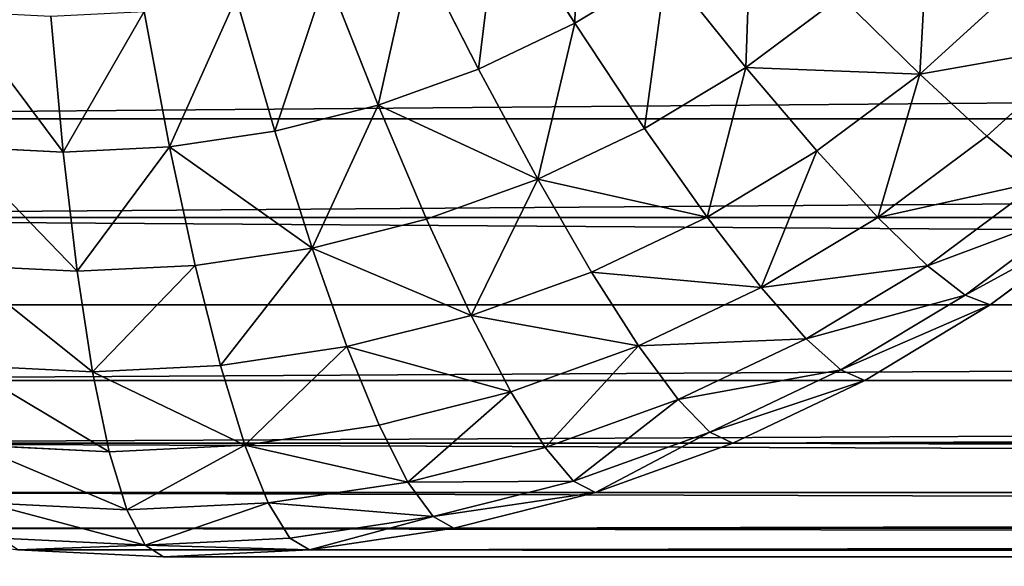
# Model space of a CAD drawing. Extents: x 34 to 1129, y -19 to 489.
# Tile 9 of 237: x 68.99 to 77.55, y 221.65 to 226.4. Entities that reach past the tile are written whole.
import ezdxf

# ---------------------------------------------------------------- set-up
doc = ezdxf.new("R2010")
doc.units = 0
doc.layers.get('0').update_dxf_attribs({"color": 13, "linetype": 'CONTINUOUS'})

# ---------------------------------------------------------------- blocks, each defined once
blk = doc.blocks.new('GROUP_6')
for p, q in [((17.4693, 4.6385, 3.5147), (16.9123, 5.6805, 2.4798)), ((16.6282, 4.2407, 3.5147), (16.1761, 5.3323, 2.4798)), ((15.7522, 3.9272, 3.5147), (15.4092, 5.0579, 2.4798)), ((18.2674, 5.1168, 3.5147), (17.4693, 4.6385, 3.5147)), ((18.8431, 4.2552, 4.6949), (18.2674, 5.1168, 3.5147)), ((21.0542, 4.9458, 6), (20.226, 4.1951, 6)), ((14.8497, 3.7011, 3.5147), (14.6191, 4.86, 2.4798)), ((19.6721, 4.8701, 4.6949), (18.8431, 4.2552, 4.6949)), ((20.226, 4.1951, 6), (19.6721, 4.8701, 4.6949)), ((13.9293, 3.5646, 3.5147), (13.8135, 4.7405, 2.4798)), ((13, 3.519, 3.5147), (13, 4.7005, 2.4798)), ((17.4693, 4.6385, 3.5147), (16.6282, 4.2407, 3.5147)), ((17.9578, 3.7246, 4.6949), (17.4693, 4.6385, 3.5147)), ((21.5457, 4.4543, 7.4078), (20.6669, 3.6578, 7.4078)), ((16.6282, 4.2407, 3.5147), (15.7522, 3.9272, 3.5147)), ((17.0248, 3.2833, 4.6949), (16.6282, 4.2407, 3.5147)), ((18.8431, 4.2552, 4.6949), (17.9578, 3.7246, 4.6949)), ((19.3281, 3.5293, 6), (18.8431, 4.2552, 4.6949)), ((20.226, 4.1951, 6), (19.3281, 3.5293, 6)), ((20.6669, 3.6578, 7.4078), (20.226, 4.1951, 6)), ((15.7522, 3.9272, 3.5147), (14.8497, 3.7011, 3.5147)), ((16.053, 2.9356, 4.6949), (15.7522, 3.9272, 3.5147)), ((3.8076, 3.8076, 12), (3.8076, 3.8076, 1118)), ((14.8497, 3.7011, 3.5147), (13.9293, 3.5646, 3.5147)), ((15.0518, 2.6848, 4.6949), (14.8497, 3.7011, 3.5147)), ((17.9578, 3.7246, 4.6949), (17.0248, 3.2833, 4.6949)), ((18.3694, 2.9546, 6), (17.9578, 3.7246, 4.6949)), ((20.6669, 3.6578, 7.4078), (19.7143, 2.9513, 7.4078)), ((20.9874, 3.2673, 8.8942), (20.6669, 3.6578, 7.4078)), ((13, 3.519, 3.5147), (12.0707, 3.5646, 3.5147)), ((13.9293, 3.5646, 3.5147), (13, 3.519, 3.5147)), ((13, 2.4828, 4.6949), (13, 3.519, 3.5147)), ((14.0309, 2.5334, 4.6949), (13.9293, 3.5646, 3.5147)), ((19.3281, 3.5293, 6), (18.3694, 2.9546, 6)), ((19.7143, 2.9513, 7.4078), (19.3281, 3.5293, 6)), ((17.0248, 3.2833, 4.6949), (16.053, 2.9356, 4.6949)), ((17.3589, 2.4767, 6), (17.0248, 3.2833, 4.6949)), ((20.9874, 3.2673, 8.8942), (19.995, 2.5313, 8.8942)), ((21.1819, 3.0303, 10.4337), (20.1653, 2.2764, 10.4337)), ((4.7529, 2.9509, 12), (4.7529, 2.9509, 1118)), ((16.053, 2.9356, 4.6949), (15.0518, 2.6848, 4.6949)), ((16.3064, 2.1001, 6), (16.053, 2.9356, 4.6949)), ((18.3694, 2.9546, 6), (17.3589, 2.4767, 6)), ((18.697, 2.3416, 7.4078), (18.3694, 2.9546, 6)), ((19.7143, 2.9513, 7.4078), (18.697, 2.3416, 7.4078)), ((19.995, 2.5313, 8.8942), (19.7143, 2.9513, 7.4078)), ((21.2471, 2.9509, 12), (20.2224, 2.1909, 12)), ((15.0518, 2.6848, 4.6949), (14.0309, 2.5334, 4.6949)), ((15.2222, 1.8285, 6), (15.0518, 2.6848, 4.6949)), ((13, 2.4828, 4.6949), (11.9691, 2.5334, 4.6949)), ((14.0309, 2.5334, 4.6949), (13, 2.4828, 4.6949)), ((13, 1.6096, 6), (13, 2.4828, 4.6949)), ((14.1165, 1.6645, 6), (14.0309, 2.5334, 4.6949)), ((19.995, 2.5313, 8.8942), (18.9352, 1.8961, 8.8942)), ((20.1653, 2.2764, 10.4337), (19.995, 2.5313, 8.8942)), ((17.3589, 2.4767, 6), (16.3064, 2.1001, 6)), ((17.6249, 1.8345, 7.4078), (17.3589, 2.4767, 6)), ((18.697, 2.3416, 7.4078), (17.6249, 1.8345, 7.4078)), ((18.9352, 1.8961, 8.8942), (18.697, 2.3416, 7.4078)), ((20.1653, 2.2764, 10.4337), (19.0797, 1.6257, 10.4337)), ((20.2224, 2.1909, 12), (20.1653, 2.2764, 10.4337)), ((5.7776, 2.1909, 12), (5.7776, 2.1909, 1118)), ((20.2224, 2.1909, 12), (19.1282, 1.535, 12)), ((20.2224, 2.1909, 12), (20.2224, 2.1909, 1118)), ((16.3064, 2.1001, 6), (15.2222, 1.8285, 6)), ((16.5082, 1.4349, 7.4078), (16.3064, 2.1001, 6)), ((18.9352, 1.8961, 8.8942), (17.8182, 1.3678, 8.8942)), ((19.0797, 1.6257, 10.4337), (18.9352, 1.8961, 8.8942)), ((15.2222, 1.8285, 6), (14.1165, 1.6645, 6)), ((15.3578, 1.1468, 7.4078), (15.2222, 1.8285, 6)), ((17.6249, 1.8345, 7.4078), (16.5082, 1.4349, 7.4078)), ((17.8182, 1.3678, 8.8942), (17.6249, 1.8345, 7.4078)), ((13, 1.6096, 6), (11.8835, 1.6645, 6)), ((14.1165, 1.6645, 6), (13, 1.6096, 6)), ((14.1846, 0.9727, 7.4078), (14.1165, 1.6645, 6)), ((13, 0.9145, 7.4078), (13, 1.6096, 6)), ((19.0797, 1.6257, 10.4337), (17.9356, 1.0845, 10.4337)), ((19.1282, 1.535, 12), (19.0797, 1.6257, 10.4337)), ((6.8718, 1.535, 12), (6.8718, 1.535, 1118)), ((19.1282, 1.535, 12), (17.9749, 0.9896, 12)), ((19.1282, 1.535, 12), (19.1282, 1.535, 1118)), ((16.5082, 1.4349, 7.4078), (15.3578, 1.1468, 7.4078)), ((16.6549, 0.9515, 8.8942), (16.5082, 1.4349, 7.4078)), ((17.8182, 1.3678, 8.8942), (16.6549, 0.9515, 8.8942)), ((17.9356, 1.0845, 10.4337), (17.8182, 1.3678, 8.8942)), ((15.3578, 1.1468, 7.4078), (14.1846, 0.9727, 7.4078)), ((15.4563, 0.6513, 8.8942), (15.3578, 1.1468, 7.4078)), ((17.9356, 1.0845, 10.4337), (16.7439, 0.6581, 10.4337)), ((17.9749, 0.9896, 12), (17.9356, 1.0845, 10.4337)), ((8.0251, 0.9896, 12), (8.0251, 0.9896, 1118)), ((13, 0.9145, 7.4078), (11.8154, 0.9727, 7.4078)), ((14.1846, 0.9727, 7.4078), (13, 0.9145, 7.4078)), ((14.2341, 0.47, 8.8942), (14.1846, 0.9727, 7.4078)), ((16.6549, 0.9515, 8.8942), (15.4563, 0.6513, 8.8942)), ((16.7439, 0.6581, 10.4337), (16.6549, 0.9515, 8.8942)), ((17.9749, 0.9896, 12), (16.7737, 0.5598, 12)), ((17.9749, 0.9896, 12), (17.9749, 0.9896, 1118)), ((13, 0.4094, 8.8942), (13, 0.9145, 7.4078)), ((15.4563, 0.6513, 8.8942), (14.2341, 0.47, 8.8942)), ((15.5161, 0.3506, 10.4337), (15.4563, 0.6513, 8.8942)), ((16.7439, 0.6581, 10.4337), (15.5161, 0.3506, 10.4337)), ((16.7737, 0.5598, 12), (16.7439, 0.6581, 10.4337)), ((9.2263, 0.5598, 12), (9.2263, 0.5598, 1118)), ((16.7737, 0.5598, 12), (15.5362, 0.2498, 12)), ((16.7737, 0.5598, 12), (16.7737, 0.5598, 1118)), ((13, 0.4094, 8.8942), (11.7659, 0.47, 8.8942)), ((14.2341, 0.47, 8.8942), (13, 0.4094, 8.8942)), ((14.2641, 0.1649, 10.4337), (14.2341, 0.47, 8.8942)), ((13, 0.1028, 10.4337), (13, 0.4094, 8.8942)), ((15.5161, 0.3506, 10.4337), (14.2641, 0.1649, 10.4337)), ((15.5362, 0.2498, 12), (15.5161, 0.3506, 10.4337)), ((10.4638, 0.2498, 12), (10.4638, 0.2498, 1118)), ((15.5362, 0.2498, 12), (14.2742, 0.0626, 12)), ((15.5362, 0.2498, 12), (15.5362, 0.2498, 1118)), ((13, 0.1028, 10.4337), (11.7359, 0.1649, 10.4337)), ((14.2641, 0.1649, 10.4337), (13, 0.1028, 10.4337)), ((13, 0, 12), (13, 0.1028, 10.4337)), ((14.2742, 0.0626, 12), (14.2641, 0.1649, 10.4337)), ((11.7258, 0.0626, 12), (11.7258, 0.0626, 1118)), ((13, 0, 12), (11.7258, 0.0626, 12)), ((14.2742, 0.0626, 12), (13, 0, 12)), ((13, 0, 12), (13, 0, 1118)), ((14.2742, 0.0626, 12), (14.2742, 0.0626, 1118))]:
    blk.add_line(p, q)
mesh = blk.add_polyface()
corners = [(17.6109, 6.0992, 2.4798), (17.4693, 4.6385, 3.5147), (16.9123, 5.6805, 2.4798), (18.2674, 5.1168, 3.5147)]
mesh.append_faces([[corners[k] for k in face] for face in [(0, 1, 2), (1, 0, 3)]], dxfattribs={"vtx0": -1})
mesh = blk.add_polyface()
corners = [(16.9123, 5.6805, 2.4798), (16.6282, 4.2407, 3.5147), (16.1761, 5.3323, 2.4798), (17.4693, 4.6385, 3.5147)]
mesh.append_faces([[corners[k] for k in face] for face in [(0, 1, 2), (1, 0, 3)]], dxfattribs={"vtx0": -1})
mesh = blk.add_polyface()
corners = [(19.0147, 5.6711, 3.5147), (18.8431, 4.2552, 4.6949), (18.2674, 5.1168, 3.5147), (19.6721, 4.8701, 4.6949)]
mesh.append_faces([[corners[k] for k in face] for face in [(0, 1, 2), (1, 0, 3)]], dxfattribs={"vtx0": -1})
mesh = blk.add_polyface()
corners = [(20.4368, 5.5632, 4.6949), (20.226, 4.1951, 6), (19.6721, 4.8701, 4.6949), (21.0542, 4.9458, 6)]
mesh.append_faces([[corners[k] for k in face] for face in [(0, 1, 2), (1, 0, 3)]], dxfattribs={"vtx0": -1})
mesh = blk.add_polyface()
corners = [(16.1761, 5.3323, 2.4798), (15.7522, 3.9272, 3.5147), (15.4092, 5.0579, 2.4798), (16.6282, 4.2407, 3.5147)]
mesh.append_faces([[corners[k] for k in face] for face in [(0, 1, 2), (1, 0, 3)]], dxfattribs={"vtx0": -1})
mesh = blk.add_polyface()
corners = [(15.4092, 5.0579, 2.4798), (14.8497, 3.7011, 3.5147), (14.6191, 4.86, 2.4798), (15.7522, 3.9272, 3.5147)]
mesh.append_faces([[corners[k] for k in face] for face in [(0, 1, 2), (1, 0, 3)]], dxfattribs={"vtx0": -1})
mesh = blk.add_polyface()
corners = [(18.2674, 5.1168, 3.5147), (17.9578, 3.7246, 4.6949), (17.4693, 4.6385, 3.5147), (18.8431, 4.2552, 4.6949)]
mesh.append_faces([[corners[k] for k in face] for face in [(0, 1, 2), (1, 0, 3)]], dxfattribs={"vtx0": -1})
mesh = blk.add_polyface()
corners = [(21.5457, 4.4543, 7.4078), (20.226, 4.1951, 6), (21.0542, 4.9458, 6), (20.6669, 3.6578, 7.4078)]
mesh.append_faces([[corners[k] for k in face] for face in [(0, 1, 2), (1, 0, 3)]], dxfattribs={"vtx0": -1})
mesh = blk.add_polyface()
corners = [(14.6191, 4.86, 2.4798), (13.9293, 3.5646, 3.5147), (13.8135, 4.7405, 2.4798), (14.8497, 3.7011, 3.5147)]
mesh.append_faces([[corners[k] for k in face] for face in [(0, 1, 2), (1, 0, 3)]], dxfattribs={"vtx0": -1})
mesh = blk.add_polyface()
corners = [(20.226, 4.1951, 6), (18.8431, 4.2552, 4.6949), (19.6721, 4.8701, 4.6949), (19.3281, 3.5293, 6)]
mesh.append_faces([[corners[k] for k in face] for face in [(0, 1, 2), (1, 0, 3)]], dxfattribs={"vtx0": -1})
mesh = blk.add_polyface()
corners = [(2.9509, 4.7529, 1118), (3.8076, 3.8076, 12), (3.8076, 3.8076, 1118), (2.9509, 4.7529, 12)]
mesh.append_faces([[corners[k] for k in face] for face in [(0, 1, 2), (1, 0, 3)]], dxfattribs={"vtx0": -1})
mesh = blk.add_polyface()
corners = [(12.1865, 4.7405, 2.4798), (13, 3.519, 3.5147), (12.0707, 3.5646, 3.5147), (13, 4.7005, 2.4798)]
mesh.append_faces([[corners[k] for k in face] for face in [(0, 1, 2), (1, 0, 3)]], dxfattribs={"vtx0": -1})
mesh = blk.add_polyface()
corners = [(13.8135, 4.7405, 2.4798), (13, 3.519, 3.5147), (13, 4.7005, 2.4798), (13.9293, 3.5646, 3.5147)]
mesh.append_faces([[corners[k] for k in face] for face in [(0, 1, 2), (1, 0, 3)]], dxfattribs={"vtx0": -1})
mesh = blk.add_polyface()
corners = [(17.4693, 4.6385, 3.5147), (17.0248, 3.2833, 4.6949), (16.6282, 4.2407, 3.5147), (17.9578, 3.7246, 4.6949)]
mesh.append_faces([[corners[k] for k in face] for face in [(0, 1, 2), (1, 0, 3)]], dxfattribs={"vtx0": -1})
mesh = blk.add_polyface()
corners = [(21.5457, 4.4543, 7.4078), (20.9874, 3.2673, 8.8942), (20.6669, 3.6578, 7.4078), (21.9029, 4.0971, 8.8942)]
mesh.append_faces([[corners[k] for k in face] for face in [(0, 1, 2), (1, 0, 3)]], dxfattribs={"vtx0": -1})
mesh = blk.add_polyface()
corners = [(17.0248, 3.2833, 4.6949), (15.7522, 3.9272, 3.5147), (16.6282, 4.2407, 3.5147), (16.053, 2.9356, 4.6949)]
mesh.append_faces([[corners[k] for k in face] for face in [(0, 1, 2), (1, 0, 3)]], dxfattribs={"vtx0": -1})
mesh = blk.add_polyface()
corners = [(18.8431, 4.2552, 4.6949), (18.3694, 2.9546, 6), (17.9578, 3.7246, 4.6949), (19.3281, 3.5293, 6)]
mesh.append_faces([[corners[k] for k in face] for face in [(0, 1, 2), (1, 0, 3)]], dxfattribs={"vtx0": -1})
mesh = blk.add_polyface()
corners = [(20.226, 4.1951, 6), (19.7143, 2.9513, 7.4078), (19.3281, 3.5293, 6), (20.6669, 3.6578, 7.4078)]
mesh.append_faces([[corners[k] for k in face] for face in [(0, 1, 2), (1, 0, 3)]], dxfattribs={"vtx0": -1})
mesh = blk.add_polyface()
corners = [(15.7522, 3.9272, 3.5147), (15.0518, 2.6848, 4.6949), (14.8497, 3.7011, 3.5147), (16.053, 2.9356, 4.6949)]
mesh.append_faces([[corners[k] for k in face] for face in [(0, 1, 2), (1, 0, 3)]], dxfattribs={"vtx0": -1})
mesh = blk.add_polyface()
corners = [(4.7529, 2.9509, 12), (3.8076, 3.8076, 1118), (3.8076, 3.8076, 12), (4.7529, 2.9509, 1118)]
mesh.append_faces([[corners[k] for k in face] for face in [(0, 1, 2), (1, 0, 3)]], dxfattribs={"vtx0": -1})
mesh = blk.add_polyface()
corners = [(15.0518, 2.6848, 4.6949), (13.9293, 3.5646, 3.5147), (14.8497, 3.7011, 3.5147), (14.0309, 2.5334, 4.6949)]
mesh.append_faces([[corners[k] for k in face] for face in [(0, 1, 2), (1, 0, 3)]], dxfattribs={"vtx0": -1})
mesh = blk.add_polyface()
corners = [(18.3694, 2.9546, 6), (17.0248, 3.2833, 4.6949), (17.9578, 3.7246, 4.6949), (17.3589, 2.4767, 6)]
mesh.append_faces([[corners[k] for k in face] for face in [(0, 1, 2), (1, 0, 3)]], dxfattribs={"vtx0": -1})
mesh = blk.add_polyface()
corners = [(20.9874, 3.2673, 8.8942), (19.7143, 2.9513, 7.4078), (20.6669, 3.6578, 7.4078), (19.995, 2.5313, 8.8942)]
mesh.append_faces([[corners[k] for k in face] for face in [(0, 1, 2), (1, 0, 3)]], dxfattribs={"vtx0": -1})
mesh = blk.add_polyface()
corners = [(13, 2.4828, 4.6949), (12.0707, 3.5646, 3.5147), (13, 3.519, 3.5147), (11.9691, 2.5334, 4.6949)]
mesh.append_faces([[corners[k] for k in face] for face in [(0, 1, 2), (1, 0, 3)]], dxfattribs={"vtx0": -1})
mesh = blk.add_polyface()
corners = [(13.9293, 3.5646, 3.5147), (13, 2.4828, 4.6949), (13, 3.519, 3.5147), (14.0309, 2.5334, 4.6949)]
mesh.append_faces([[corners[k] for k in face] for face in [(0, 1, 2), (1, 0, 3)]], dxfattribs={"vtx0": -1})
mesh = blk.add_polyface()
corners = [(19.3281, 3.5293, 6), (18.697, 2.3416, 7.4078), (18.3694, 2.9546, 6), (19.7143, 2.9513, 7.4078)]
mesh.append_faces([[corners[k] for k in face] for face in [(0, 1, 2), (1, 0, 3)]], dxfattribs={"vtx0": -1})
mesh = blk.add_polyface()
corners = [(17.0248, 3.2833, 4.6949), (16.3064, 2.1001, 6), (16.053, 2.9356, 4.6949), (17.3589, 2.4767, 6)]
mesh.append_faces([[corners[k] for k in face] for face in [(0, 1, 2), (1, 0, 3)]], dxfattribs={"vtx0": -1})
mesh = blk.add_polyface()
corners = [(21.1819, 3.0303, 10.4337), (19.995, 2.5313, 8.8942), (20.9874, 3.2673, 8.8942), (20.1653, 2.2764, 10.4337)]
mesh.append_faces([[corners[k] for k in face] for face in [(0, 1, 2), (1, 0, 3)]], dxfattribs={"vtx0": -1})
mesh = blk.add_polyface()
corners = [(21.2471, 2.9509, 12), (20.1653, 2.2764, 10.4337), (21.1819, 3.0303, 10.4337), (20.2224, 2.1909, 12)]
mesh.append_faces([[corners[k] for k in face] for face in [(0, 1, 2), (1, 0, 3)]], dxfattribs={"vtx0": -1})
mesh = blk.add_polyface()
corners = [(5.7776, 2.1909, 1118), (4.7529, 2.9509, 12), (5.7776, 2.1909, 12), (4.7529, 2.9509, 1118)]
mesh.append_faces([[corners[k] for k in face] for face in [(0, 1, 2), (1, 0, 3)]], dxfattribs={"vtx0": -1})
mesh = blk.add_polyface()
corners = [(16.3064, 2.1001, 6), (15.0518, 2.6848, 4.6949), (16.053, 2.9356, 4.6949), (15.2222, 1.8285, 6)]
mesh.append_faces([[corners[k] for k in face] for face in [(0, 1, 2), (1, 0, 3)]], dxfattribs={"vtx0": -1})
mesh = blk.add_polyface()
corners = [(18.697, 2.3416, 7.4078), (17.3589, 2.4767, 6), (18.3694, 2.9546, 6), (17.6249, 1.8345, 7.4078)]
mesh.append_faces([[corners[k] for k in face] for face in [(0, 1, 2), (1, 0, 3)]], dxfattribs={"vtx0": -1})
mesh = blk.add_polyface()
corners = [(19.995, 2.5313, 8.8942), (18.697, 2.3416, 7.4078), (19.7143, 2.9513, 7.4078), (18.9352, 1.8961, 8.8942)]
mesh.append_faces([[corners[k] for k in face] for face in [(0, 1, 2), (1, 0, 3)]], dxfattribs={"vtx0": -1})
mesh = blk.add_polyface()
corners = [(21.2471, 2.9509, 1118), (20.2224, 2.1909, 12), (21.2471, 2.9509, 12), (20.2224, 2.1909, 1118)]
mesh.append_faces([[corners[k] for k in face] for face in [(0, 1, 2), (1, 0, 3)]], dxfattribs={"vtx0": -1})
mesh = blk.add_polyface()
corners = [(15.0518, 2.6848, 4.6949), (14.1165, 1.6645, 6), (14.0309, 2.5334, 4.6949), (15.2222, 1.8285, 6)]
mesh.append_faces([[corners[k] for k in face] for face in [(0, 1, 2), (1, 0, 3)]], dxfattribs={"vtx0": -1})
mesh = blk.add_polyface()
corners = [(13, 1.6096, 6), (11.9691, 2.5334, 4.6949), (13, 2.4828, 4.6949), (11.8835, 1.6645, 6)]
mesh.append_faces([[corners[k] for k in face] for face in [(0, 1, 2), (1, 0, 3)]], dxfattribs={"vtx0": -1})
mesh = blk.add_polyface()
corners = [(14.0309, 2.5334, 4.6949), (13, 1.6096, 6), (13, 2.4828, 4.6949), (14.1165, 1.6645, 6)]
mesh.append_faces([[corners[k] for k in face] for face in [(0, 1, 2), (1, 0, 3)]], dxfattribs={"vtx0": -1})
mesh = blk.add_polyface()
corners = [(20.1653, 2.2764, 10.4337), (18.9352, 1.8961, 8.8942), (19.995, 2.5313, 8.8942), (19.0797, 1.6257, 10.4337)]
mesh.append_faces([[corners[k] for k in face] for face in [(0, 1, 2), (1, 0, 3)]], dxfattribs={"vtx0": -1})
mesh = blk.add_polyface()
corners = [(17.6249, 1.8345, 7.4078), (16.3064, 2.1001, 6), (17.3589, 2.4767, 6), (16.5082, 1.4349, 7.4078)]
mesh.append_faces([[corners[k] for k in face] for face in [(0, 1, 2), (1, 0, 3)]], dxfattribs={"vtx0": -1})
mesh = blk.add_polyface()
corners = [(18.9352, 1.8961, 8.8942), (17.6249, 1.8345, 7.4078), (18.697, 2.3416, 7.4078), (17.8182, 1.3678, 8.8942)]
mesh.append_faces([[corners[k] for k in face] for face in [(0, 1, 2), (1, 0, 3)]], dxfattribs={"vtx0": -1})
mesh = blk.add_polyface()
corners = [(20.2224, 2.1909, 12), (19.0797, 1.6257, 10.4337), (20.1653, 2.2764, 10.4337), (19.1282, 1.535, 12)]
mesh.append_faces([[corners[k] for k in face] for face in [(0, 1, 2), (1, 0, 3)]], dxfattribs={"vtx0": -1})
mesh = blk.add_polyface()
corners = [(6.8718, 1.535, 12), (5.7776, 2.1909, 1118), (5.7776, 2.1909, 12), (6.8718, 1.535, 1118)]
mesh.append_faces([[corners[k] for k in face] for face in [(0, 1, 2), (1, 0, 3)]], dxfattribs={"vtx0": -1})
mesh = blk.add_polyface()
corners = [(20.2224, 2.1909, 12), (19.1282, 1.535, 1118), (19.1282, 1.535, 12), (20.2224, 2.1909, 1118)]
mesh.append_faces([[corners[k] for k in face] for face in [(0, 1, 2), (1, 0, 3)]], dxfattribs={"vtx0": -1})
mesh = blk.add_polyface()
corners = [(16.5082, 1.4349, 7.4078), (15.2222, 1.8285, 6), (16.3064, 2.1001, 6), (15.3578, 1.1468, 7.4078)]
mesh.append_faces([[corners[k] for k in face] for face in [(0, 1, 2), (1, 0, 3)]], dxfattribs={"vtx0": -1})
mesh = blk.add_polyface()
corners = [(19.0797, 1.6257, 10.4337), (17.8182, 1.3678, 8.8942), (18.9352, 1.8961, 8.8942), (17.9356, 1.0845, 10.4337)]
mesh.append_faces([[corners[k] for k in face] for face in [(0, 1, 2), (1, 0, 3)]], dxfattribs={"vtx0": -1})
mesh = blk.add_polyface()
corners = [(15.2222, 1.8285, 6), (14.1846, 0.9727, 7.4078), (14.1165, 1.6645, 6), (15.3578, 1.1468, 7.4078)]
mesh.append_faces([[corners[k] for k in face] for face in [(0, 1, 2), (1, 0, 3)]], dxfattribs={"vtx0": -1})
mesh = blk.add_polyface()
corners = [(17.6249, 1.8345, 7.4078), (16.6549, 0.9515, 8.8942), (16.5082, 1.4349, 7.4078), (17.8182, 1.3678, 8.8942)]
mesh.append_faces([[corners[k] for k in face] for face in [(0, 1, 2), (1, 0, 3)]], dxfattribs={"vtx0": -1})
mesh = blk.add_polyface()
corners = [(13, 0.9145, 7.4078), (11.8835, 1.6645, 6), (13, 1.6096, 6), (11.8154, 0.9727, 7.4078)]
mesh.append_faces([[corners[k] for k in face] for face in [(0, 1, 2), (1, 0, 3)]], dxfattribs={"vtx0": -1})
mesh = blk.add_polyface()
corners = [(14.1846, 0.9727, 7.4078), (13, 1.6096, 6), (14.1165, 1.6645, 6), (13, 0.9145, 7.4078)]
mesh.append_faces([[corners[k] for k in face] for face in [(0, 1, 2), (1, 0, 3)]], dxfattribs={"vtx0": -1})
mesh = blk.add_polyface()
corners = [(19.1282, 1.535, 12), (17.9356, 1.0845, 10.4337), (19.0797, 1.6257, 10.4337), (17.9749, 0.9896, 12)]
mesh.append_faces([[corners[k] for k in face] for face in [(0, 1, 2), (1, 0, 3)]], dxfattribs={"vtx0": -1})
mesh = blk.add_polyface()
corners = [(8.0251, 0.9896, 12), (6.8718, 1.535, 1118), (6.8718, 1.535, 12), (8.0251, 0.9896, 1118)]
mesh.append_faces([[corners[k] for k in face] for face in [(0, 1, 2), (1, 0, 3)]], dxfattribs={"vtx0": -1})
mesh = blk.add_polyface()
corners = [(19.1282, 1.535, 1118), (17.9749, 0.9896, 12), (19.1282, 1.535, 12), (17.9749, 0.9896, 1118)]
mesh.append_faces([[corners[k] for k in face] for face in [(0, 1, 2), (1, 0, 3)]], dxfattribs={"vtx0": -1})
mesh = blk.add_polyface()
corners = [(16.5082, 1.4349, 7.4078), (15.4563, 0.6513, 8.8942), (15.3578, 1.1468, 7.4078), (16.6549, 0.9515, 8.8942)]
mesh.append_faces([[corners[k] for k in face] for face in [(0, 1, 2), (1, 0, 3)]], dxfattribs={"vtx0": -1})
mesh = blk.add_polyface()
corners = [(17.8182, 1.3678, 8.8942), (16.7439, 0.6581, 10.4337), (16.6549, 0.9515, 8.8942), (17.9356, 1.0845, 10.4337)]
mesh.append_faces([[corners[k] for k in face] for face in [(0, 1, 2), (1, 0, 3)]], dxfattribs={"vtx0": -1})
mesh = blk.add_polyface()
corners = [(15.4563, 0.6513, 8.8942), (14.1846, 0.9727, 7.4078), (15.3578, 1.1468, 7.4078), (14.2341, 0.47, 8.8942)]
mesh.append_faces([[corners[k] for k in face] for face in [(0, 1, 2), (1, 0, 3)]], dxfattribs={"vtx0": -1})
mesh = blk.add_polyface()
corners = [(17.9356, 1.0845, 10.4337), (16.7737, 0.5598, 12), (16.7439, 0.6581, 10.4337), (17.9749, 0.9896, 12)]
mesh.append_faces([[corners[k] for k in face] for face in [(0, 1, 2), (1, 0, 3)]], dxfattribs={"vtx0": -1})
mesh = blk.add_polyface()
corners = [(9.2263, 0.5598, 1118), (8.0251, 0.9896, 12), (9.2263, 0.5598, 12), (8.0251, 0.9896, 1118)]
mesh.append_faces([[corners[k] for k in face] for face in [(0, 1, 2), (1, 0, 3)]], dxfattribs={"vtx0": -1})
mesh = blk.add_polyface()
corners = [(13, 0.4094, 8.8942), (11.8154, 0.9727, 7.4078), (13, 0.9145, 7.4078), (11.7659, 0.47, 8.8942)]
mesh.append_faces([[corners[k] for k in face] for face in [(0, 1, 2), (1, 0, 3)]], dxfattribs={"vtx0": -1})
mesh = blk.add_polyface()
corners = [(14.1846, 0.9727, 7.4078), (13, 0.4094, 8.8942), (13, 0.9145, 7.4078), (14.2341, 0.47, 8.8942)]
mesh.append_faces([[corners[k] for k in face] for face in [(0, 1, 2), (1, 0, 3)]], dxfattribs={"vtx0": -1})
mesh = blk.add_polyface()
corners = [(16.7439, 0.6581, 10.4337), (15.4563, 0.6513, 8.8942), (16.6549, 0.9515, 8.8942), (15.5161, 0.3506, 10.4337)]
mesh.append_faces([[corners[k] for k in face] for face in [(0, 1, 2), (1, 0, 3)]], dxfattribs={"vtx0": -1})
mesh = blk.add_polyface()
corners = [(17.9749, 0.9896, 12), (16.7737, 0.5598, 1118), (16.7737, 0.5598, 12), (17.9749, 0.9896, 1118)]
mesh.append_faces([[corners[k] for k in face] for face in [(0, 1, 2), (1, 0, 3)]], dxfattribs={"vtx0": -1})
mesh = blk.add_polyface()
corners = [(15.5161, 0.3506, 10.4337), (14.2341, 0.47, 8.8942), (15.4563, 0.6513, 8.8942), (14.2641, 0.1649, 10.4337)]
mesh.append_faces([[corners[k] for k in face] for face in [(0, 1, 2), (1, 0, 3)]], dxfattribs={"vtx0": -1})
mesh = blk.add_polyface()
corners = [(16.7737, 0.5598, 12), (15.5161, 0.3506, 10.4337), (16.7439, 0.6581, 10.4337), (15.5362, 0.2498, 12)]
mesh.append_faces([[corners[k] for k in face] for face in [(0, 1, 2), (1, 0, 3)]], dxfattribs={"vtx0": -1})
mesh = blk.add_polyface()
corners = [(10.4638, 0.2498, 1118), (9.2263, 0.5598, 12), (10.4638, 0.2498, 12), (9.2263, 0.5598, 1118)]
mesh.append_faces([[corners[k] for k in face] for face in [(0, 1, 2), (1, 0, 3)]], dxfattribs={"vtx0": -1})
mesh = blk.add_polyface()
corners = [(16.7737, 0.5598, 1118), (15.5362, 0.2498, 12), (16.7737, 0.5598, 12), (15.5362, 0.2498, 1118)]
mesh.append_faces([[corners[k] for k in face] for face in [(0, 1, 2), (1, 0, 3)]], dxfattribs={"vtx0": -1})
mesh = blk.add_polyface()
corners = [(13, 0.1028, 10.4337), (11.7659, 0.47, 8.8942), (13, 0.4094, 8.8942), (11.7359, 0.1649, 10.4337)]
mesh.append_faces([[corners[k] for k in face] for face in [(0, 1, 2), (1, 0, 3)]], dxfattribs={"vtx0": -1})
mesh = blk.add_polyface()
corners = [(14.2341, 0.47, 8.8942), (13, 0.1028, 10.4337), (13, 0.4094, 8.8942), (14.2641, 0.1649, 10.4337)]
mesh.append_faces([[corners[k] for k in face] for face in [(0, 1, 2), (1, 0, 3)]], dxfattribs={"vtx0": -1})
mesh = blk.add_polyface()
corners = [(15.5161, 0.3506, 10.4337), (14.2742, 0.0626, 12), (14.2641, 0.1649, 10.4337), (15.5362, 0.2498, 12)]
mesh.append_faces([[corners[k] for k in face] for face in [(0, 1, 2), (1, 0, 3)]], dxfattribs={"vtx0": -1})
mesh = blk.add_polyface()
corners = [(11.7258, 0.0626, 1118), (10.4638, 0.2498, 12), (11.7258, 0.0626, 12), (10.4638, 0.2498, 1118)]
mesh.append_faces([[corners[k] for k in face] for face in [(0, 1, 2), (1, 0, 3)]], dxfattribs={"vtx0": -1})
mesh = blk.add_polyface()
corners = [(15.5362, 0.2498, 1118), (14.2742, 0.0626, 12), (15.5362, 0.2498, 12), (14.2742, 0.0626, 1118)]
mesh.append_faces([[corners[k] for k in face] for face in [(0, 1, 2), (1, 0, 3)]], dxfattribs={"vtx0": -1})
mesh = blk.add_polyface()
corners = [(13, 0.1028, 10.4337), (11.7258, 0.0626, 12), (11.7359, 0.1649, 10.4337), (13, 0, 12)]
mesh.append_faces([[corners[k] for k in face] for face in [(0, 1, 2), (1, 0, 3)]], dxfattribs={"vtx0": -1})
mesh = blk.add_polyface()
corners = [(14.2742, 0.0626, 12), (13, 0.1028, 10.4337), (14.2641, 0.1649, 10.4337), (13, 0, 12)]
mesh.append_faces([[corners[k] for k in face] for face in [(0, 1, 2), (1, 0, 3)]], dxfattribs={"vtx0": -1})
mesh = blk.add_polyface()
corners = [(13, 0, 1118), (11.7258, 0.0626, 12), (13, 0, 12), (11.7258, 0.0626, 1118)]
mesh.append_faces([[corners[k] for k in face] for face in [(0, 1, 2), (1, 0, 3)]], dxfattribs={"vtx0": -1})
mesh = blk.add_polyface()
corners = [(14.2742, 0.0626, 12), (13, 0, 1118), (13, 0, 12), (14.2742, 0.0626, 1118)]
mesh.append_faces([[corners[k] for k in face] for face in [(0, 1, 2), (1, 0, 3)]], dxfattribs={"vtx0": -1})
blk = doc.blocks.new('COMPONENT_1')
blk.add_blockref('GROUP_6', (0, 0))
blk = doc.blocks.new('GROUP_14')
for centre in [(249.9691, 249.9691, 5), (249.9691, 249.9691)]:
    blk.add_circle(centre, 250)
blk = doc.blocks.new('GROUP_17')
for p in [(0, 0), (0, 0, 325)]:
    blk.add_blockref('GROUP_14', p)
blk = doc.blocks.new('GROUP_26')
mesh = blk.add_polyface()
corners = [(154.8238, 144.8226, 120), (-33.7825, -37.0775, -28.3019), (-36.515, -34.1563, -28.3019), (157.5563, 141.9014, 120)]
mesh.append_faces([[corners[k] for k in face] for face in [(0, 1, 2), (1, 0, 3)]], dxfattribs={"vtx0": -1})
mesh = blk.add_polyface()
corners = [(-33.7825, -37.0775, -24.3019), (154.8238, 144.8226, 124), (-36.515, -34.1563, -24.3019), (157.5563, 141.9014, 124)]
mesh.append_faces([[corners[k] for k in face] for face in [(0, 1, 2), (1, 0, 3)]], dxfattribs={"vtx0": -1})
mesh = blk.add_polyface()
corners = [(157.5563, 141.9014, 120), (-33.7825, -37.0775, -24.3019), (-33.7825, -37.0775, -28.3019), (157.5563, 141.9014, 124)]
mesh.append_faces([[corners[k] for k in face] for face in [(0, 1, 2), (1, 0, 3)]], dxfattribs={"vtx0": -1})
blk = doc.blocks.new('GROUP_25')
at = {"extrusion": (0.176676, 0.165263, 0.970296), "rotation": 46.9116325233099}
blk.add_blockref('GROUP_26', (11.0803, -285.5194, 22.1265), dxfattribs=at)
blk = doc.blocks.new('GROUP_24')
at = {"rotation": 344.8900966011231}
blk.add_blockref('GROUP_25', (-56.1695, 73.0995, 206), dxfattribs=at)
blk.add_blockref('GROUP_17', (0, 0))
blk = doc.blocks.new('GROUP_21')
blk.add_blockref('GROUP_24', (0, 0, 1384.5828))
at = {"extrusion": (0.102793, -4.14614e-18, 0.994703), "rotation": 270}
blk.add_blockref('COMPONENT_1', (235.5297, -18.1604, 3.3814), dxfattribs=at)

msp = doc.modelspace()

# ---------------------------------------------------------------- block references
msp.add_blockref('GROUP_21', (37.6656, -13.7981, -11.8361))

doc.saveas('drawing.dxf')
